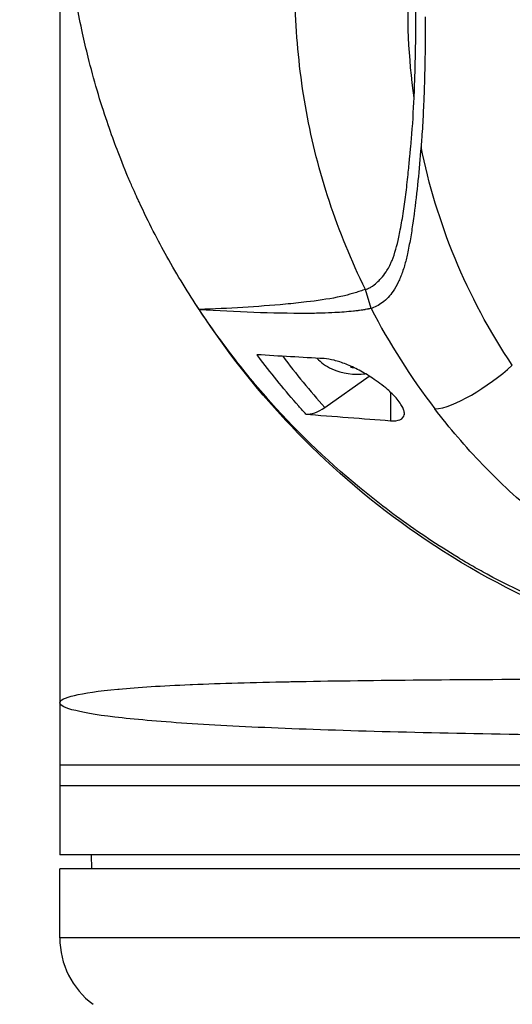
# Model space of a CAD drawing. Header units: millimetres. Extents: x 0 to 4378, y 0 to 2376.
# Tile 248 of 256: x 2153 to 2188, y 1111 to 1183. Entities that reach past the tile are written whole.
import ezdxf

# ---------------------------------------------------------------- set-up
doc = ezdxf.new("R2010")
doc.units = ezdxf.units.MM
doc.header["$LTSCALE"] = 0.2
doc.styles.add('Rainbow-5.0 Style', font='malgunsl.ttf')
doc.dimstyles.new('Rainbow-5.0 Style', dxfattribs={"dimtxt": 4, "dimasz": 2.5, "dimexe": 1, "dimexo": 1, "dimgap": 1, "dimtad": 1, "dimdsep": 46, "dimtxsty": 'Rainbow-5.0 Style', "dimcen": 0, "dimclrd": 251, "dimclre": 251, "dimclrt": 7, "dimazin": 3, "dimtp": 0.1, "dimtm": 0.1, "dimtfac": 0.61, "dimtmove": 0, "dimatfit": 3, "dimfxl": 1, "dimlwd": -1, "dimlwe": -1, "dimarcsym": 1})

# ---------------------------------------------------------------- blocks, each defined once
blk = doc.blocks.new('Blk$A3R2-0W24J')
for p, q in [((-59, 668.4), (-59, 520)), ((-41.464, 575.493), (-41.464, 575.492)), ((-41.459, 575.46), (-41.459, 575.46)), ((-36.509, 559.519), (-36.916, 560.894)), ((-48.916, 559.417), (-48.924, 559.439)), ((-39.853, 552.366), (-36.648, 554.633)), ((-35.096, 553.452), (-35.096, 551.401)), ((-34.105, 552.002), (-34.105, 551.837)), ((-32.995, 543.082), (-32.995, 543.082)), ((59, 526.5), (-59, 526.5)), ((59, 525), (-59, 525)), ((59, 520), (-59, 520)), ((-56.695, 519), (-56.713, 520)), ((59, 519), (-59, 519)), ((-59, 514), (-59, 519)), ((59, 514), (-59, 514))]:
    blk.add_line(p, q)
for centre, radius, start, end in [((-37.5, 559.283), 4.52, 246.00135, 277.30956), ((-53, 514), 6, 180, 233.1301)]:
    blk.add_arc(centre, radius, start, end)
for centre, major_axis, ratio, start_param, end_param in [((28.277, 589.503), (67.387, 24), 0.819109, 3.252927, 3.398786), ((-19.389, 573.573), (-24.656, 32.289), 0.721475, 1.562316, 1.680182), ((-37.5, 557.218), (3.45, 0), 0.707107, 3.704223, 4.150483), ((-37.862, 559.301), (-0.229, -4.499), 0.050733, 0.458988, 0.493434), ((-37.604, 558.26), (4.259, -0.433), 0.705284, 4.699228, 4.747351), ((-39.849, 554.497), (-1.8, -2.473), 0.494925, 0.295552, 0.971451)]:
    blk.add_ellipse(centre, major_axis=major_axis, ratio=ratio, start_param=start_param, end_param=end_param)
for points, knots in [([(-48.924, 559.439), (-49.7, 560.61), (-50.489, 561.89), (-51.266, 563.283), (-51.892, 564.406), (-52.574, 565.714), (-53.269, 567.217), (-53.351, 567.395), (-53.529, 567.778), (-53.786, 568.37), (-53.893, 568.615), (-54.014, 568.895), (-54.146, 569.212), (-54.49, 570.036), (-54.749, 570.708), (-54.942, 571.224), (-55.339, 572.283), (-55.814, 573.637), (-56.302, 575.294), (-56.537, 576.091), (-56.752, 576.887), (-56.95, 577.679), (-57.094, 578.258), (-57.229, 578.836), (-57.354, 579.412), (-57.654, 580.791), (-57.902, 582.176), (-58.101, 583.565), (-58.173, 584.066), (-58.251, 584.662), (-58.329, 585.351), (-58.421, 586.168), (-58.474, 586.784), (-58.507, 587.197), (-58.528, 587.458), (-58.541, 587.639), (-58.549, 587.738), (-58.599, 588.435), (-58.636, 589.132), (-58.661, 589.83), (-58.695, 590.766), (-58.699, 591.464), (-58.699, 591.922), (-58.699, 591.944), (-58.699, 591.966), (-58.699, 591.988), (-58.698, 593.359), (-58.65, 594.721), (-58.553, 596.104), (-58.537, 596.331), (-58.519, 596.555), (-58.501, 596.776), (-58.395, 598.065), (-58.256, 599.238), (-58.108, 600.273), (-58.068, 600.547), (-58, 601.014), (-57.89, 601.67), (-57.855, 601.877), (-57.816, 602.103), (-57.772, 602.348), (-57.616, 603.212), (-57.473, 603.901), (-57.36, 604.416), (-57.029, 605.94), (-56.667, 607.308), (-56.308, 608.527), (-56.09, 609.264), (-55.843, 610.052), (-55.558, 610.892), (-55.372, 611.44), (-55.17, 612.008), (-54.949, 612.598), (-54.696, 613.274), (-54.431, 613.946), (-54.153, 614.614), (-53.874, 615.283), (-53.582, 615.949), (-53.276, 616.613), (-53.091, 617.014), (-52.909, 617.399), (-52.729, 617.765), (-52.205, 618.841), (-51.712, 619.768), (-51.275, 620.551), (-50.584, 621.791), (-49.809, 623.074), (-48.936, 624.394)], [-1, -1, -1, -1, -0.9375, -0.9375, -0.9375, -0.875, -0.875, -0.875, -0.8528979, -0.8528979, -0.8528979, -0.84375, -0.84375, -0.84375, -0.8125, -0.8125, -0.8125, -0.75, -0.75, -0.75, -0.7138981, -0.7138981, -0.7138981, -0.6875, -0.6875, -0.6875, -0.625, -0.625, -0.625, -0.5982143, -0.5982143, -0.5982143, -0.5763525, -0.5763525, -0.5763525, -0.5625, -0.5625, -0.5625, -0.53125, -0.53125, -0.53125, -0.5, -0.5, -0.5, -0.4990096, -0.4990096, -0.4990096, -0.4375, -0.4375, -0.4375, -0.4283694, -0.4283694, -0.4283694, -0.375, -0.375, -0.375, -0.3512462, -0.3512462, -0.3512462, -0.34375, -0.34375, -0.34375, -0.3125, -0.3125, -0.3125, -0.25, -0.25, -0.25, -0.2121786, -0.2121786, -0.2121786, -0.1875, -0.1875, -0.1875, -0.15625, -0.15625, -0.15625, -0.125, -0.125, -0.125, -0.1091039, -0.1091039, -0.1091039, -0.0625, -0.0625, -0.0625, 0, 0, 0, 0]), ([(-36.916, 560.894), (-37.945, 562.977), (-38.81, 565.101), (-39.518, 567.25), (-40.226, 569.399), (-40.777, 571.574), (-41.178, 573.763), (-41.579, 575.952), (-41.831, 578.153), (-41.94, 580.36), (-41.994, 581.464), (-42.014, 582.56), (-41.997, 583.669), (-41.981, 584.777), (-41.929, 585.896), (-41.845, 586.977), (-41.762, 588.057), (-41.647, 589.099), (-41.499, 590.145), (-41.217, 592.138), (-40.812, 594.146), (-40.28, 596.124), (-39.874, 597.632), (-39.393, 599.132), (-38.835, 600.617), (-38.277, 602.102), (-37.641, 603.572), (-36.925, 605.023)], [0, 0, 0, 0, 0.1448174, 0.1448174, 0.1448174, 0.2896349, 0.2896349, 0.2896349, 0.4344523, 0.4344523, 0.4344523, 0.506861, 0.506861, 0.506861, 0.5792697, 0.5792697, 0.5792697, 0.6516784, 0.6516784, 0.6516784, 0.7896349, 0.7896349, 0.7896349, 0.8948175, 0.8948175, 0.8948175, 1, 1, 1, 1]), ([(-33.397, 574.741), (-33.799, 577.645), (-33.921, 580.568), (-33.786, 583.476), (-33.715, 585.005), (-33.571, 586.535), (-33.349, 588.06)], [0, 0, 0, 0, 0.6554797, 0.6554797, 0.6554797, 0.9999911, 0.9999911, 0.9999911, 0.9999911]), ([(-33.397, 574.741), (-33.385, 575.012), (-33.374, 575.282), (-33.355, 575.804), (-33.345, 576.077), (-33.32, 576.906), (-33.306, 577.447), (-33.275, 579.07), (-33.265, 580.153), (-33.265, 581.235)], [0.000001, 0.000001, 0.000001, 0.000001, 0.1148104, 0.1148104, 0.2214345, 0.2214345, 0.4221153, 0.4221153, 0.823475, 0.823475, 0.823475, 0.823475]), ([(-32.586, 580.608), (-32.587, 579.041), (-32.606, 577.474), (-32.663, 575.515), (-32.676, 575.124), (-32.716, 574.1), (-32.742, 573.552), (-32.792, 572.676), (-32.81, 572.383), (-32.841, 571.933), (-32.852, 571.789), (-32.873, 571.502), (-32.884, 571.356), (-32.897, 571.209)], [-1.142804, -1.142804, -1.142804, -1.142804, -0.592912, -0.592912, -0.45543, -0.45543, -0.23364, -0.23364, -0.121763, -0.121763, -0.062324, -0.062324, -0.00003, -0.00003, -0.00003, -0.00003]), ([(-36.916, 560.894), (-36.865, 560.907), (-36.814, 560.923), (-36.713, 560.964), (-36.661, 560.988), (-36.576, 561.032), (-36.541, 561.051), (-36.361, 561.158), (-36.216, 561.266), (-35.98, 561.476), (-35.884, 561.575), (-35.657, 561.831), (-35.529, 561.999), (-35.38, 562.229), (-35.347, 562.281), (-35.238, 562.464), (-35.166, 562.599), (-35.062, 562.819), (-35.027, 562.901), (-34.782, 563.498), (-34.636, 564.074), (-34.47, 564.839), (-34.434, 565.018), (-34.313, 565.638), (-34.235, 566.087), (-34.095, 567), (-34.033, 567.459), (-33.918, 568.403), (-33.865, 568.891), (-33.796, 569.573), (-33.777, 569.767), (-33.741, 570.134), (-33.724, 570.309), (-33.669, 570.895), (-33.639, 571.221), (-33.607, 571.56), (-33.595, 571.682), (-33.503, 572.695), (-33.437, 573.862), (-33.397, 574.741)], [-1.416337, -1.416337, -1.416337, -1.416337, -1.398932, -1.398932, -1.380652, -1.380652, -1.367794, -1.367794, -1.313038, -1.313038, -1.272781, -1.272781, -1.213268, -1.213268, -1.196077, -1.196077, -1.154545, -1.154545, -1.130465, -1.130465, -0.980623, -0.980623, -0.935487, -0.935487, -0.825371, -0.825371, -0.71547, -0.71547, -0.6014, -0.6014, -0.556109, -0.556109, -0.516092, -0.516092, -0.424444, -0.424444, -0.373187, -0.373187, 0, 0, 0, 0]), ([(-32.897, 571.209), (-33.037, 569.552), (-33.187, 567.914), (-33.425, 566.115), (-33.454, 565.906), (-33.54, 565.318), (-33.601, 564.938), (-33.7, 564.372), (-33.733, 564.191), (-33.802, 563.832), (-33.838, 563.654), (-33.94, 563.184), (-34.009, 562.896), (-34.137, 562.45), (-34.187, 562.29), (-34.285, 562.01), (-34.331, 561.89), (-34.429, 561.652), (-34.481, 561.534), (-34.649, 561.19), (-34.774, 560.972), (-35.137, 560.441), (-35.396, 560.155), (-35.95, 559.74), (-36.29, 559.579), (-36.509, 559.519)], [0, 0, 0, 0, 0.704884, 0.704884, 0.798881, 0.798881, 0.96881, 0.96881, 1.049234, 1.049234, 1.129494, 1.129494, 1.263271, 1.263271, 1.33961, 1.33961, 1.39992, 1.39992, 1.461242, 1.461242, 1.58275, 1.58275, 1.779675, 1.779675, 1.957146, 1.957146, 1.957146, 1.957146]), ([(-26.3, 555.405), (-27.97, 557.896), (-29.343, 560.485), (-30.435, 563.132), (-31.527, 565.778), (-32.34, 568.481), (-32.897, 571.209)], [0, 0, 0, 0, 0.5000002, 0.5000002, 0.5000002, 0.9999945, 0.9999945, 0.9999945, 0.9999945]), ([(-36.916, 560.894), (-37.044, 560.853), (-37.172, 560.81), (-37.41, 560.731), (-37.527, 560.691), (-37.911, 560.572), (-38.163, 560.504), (-38.602, 560.399), (-38.778, 560.36), (-39.67, 560.18), (-40.419, 560.075), (-41.676, 559.925), (-42.184, 559.872), (-44.705, 559.635), (-46.831, 559.519), (-48.924, 559.439)], [-2.328232, -2.328232, -2.328232, -2.328232, -2.236921, -2.236921, -2.146631, -2.146631, -1.979175, -1.979175, -1.86867, -1.86867, -1.427637, -1.427637, -1.135586, -1.135586, -0.000019, -0.000019, -0.000019, -0.000019]), ([(-36.509, 559.519), (-36.554, 559.508), (-36.647, 559.489), (-36.68, 559.482), (-36.685, 559.481), (-36.771, 559.463), (-36.842, 559.451), (-36.923, 559.437), (-36.944, 559.433), (-37.017, 559.421), (-37.069, 559.413), (-37.189, 559.395), (-37.259, 559.385), (-37.427, 559.363), (-37.521, 559.351), (-37.671, 559.333), (-37.725, 559.327), (-38.221, 559.272), (-38.667, 559.237), (-39.428, 559.197), (-39.734, 559.185), (-40.402, 559.166), (-40.778, 559.161), (-42.379, 559.151), (-43.711, 559.182), (-46.265, 559.275), (-47.571, 559.339), (-48.916, 559.417)], [-2.292528, -2.292528, -2.292528, -2.292528, -2.286102, -2.286102, -2.268778, -2.268778, -2.21392, -2.21392, -2.200352, -2.200352, -2.166284, -2.166284, -2.122718, -2.122718, -2.066862, -2.066862, -2.035032, -2.035032, -1.780722, -1.780722, -1.611184, -1.611184, -1.416336, -1.416336, -0.709611, -0.709611, -0.000052, -0.000052, -0.000052, -0.000052]), ([(-18.15, 535.983), (-18.369, 536.051), (-18.588, 536.128), (-18.805, 536.205), (-18.914, 536.243), (-19.023, 536.282), (-19.131, 536.32), (-19.239, 536.358), (-19.347, 536.395), (-19.455, 536.433), (-19.886, 536.585), (-20.313, 536.743), (-20.737, 536.907), (-21.585, 537.233), (-22.419, 537.58), (-23.238, 537.939), (-24.058, 538.299), (-24.864, 538.668), (-25.655, 539.047), (-26.446, 539.427), (-27.223, 539.818), (-27.985, 540.225), (-28.366, 540.428), (-28.743, 540.636), (-29.116, 540.848), (-29.303, 540.954), (-29.488, 541.064), (-29.672, 541.173), (-29.857, 541.283), (-30.04, 541.393), (-30.222, 541.504), (-30.952, 541.948), (-31.668, 542.404), (-32.368, 542.87), (-33.768, 543.804), (-35.109, 544.78), (-36.39, 545.795), (-38.951, 547.823), (-41.271, 550.002), (-43.353, 552.288), (-44.394, 553.431), (-45.376, 554.6), (-46.302, 555.791), (-47.228, 556.982), (-48.099, 558.199), (-48.916, 559.417)], [0, 0, 0, 0, 0.015625, 0.015625, 0.015625, 0.023438, 0.023438, 0.023438, 0.03125, 0.03125, 0.03125, 0.0625, 0.0625, 0.0625, 0.125, 0.125, 0.125, 0.1875, 0.1875, 0.1875, 0.25, 0.25, 0.25, 0.28125, 0.28125, 0.28125, 0.296875, 0.296875, 0.296875, 0.3125, 0.3125, 0.3125, 0.375, 0.375, 0.375, 0.5, 0.5, 0.5, 0.75, 0.75, 0.75, 0.875, 0.875, 0.875, 1, 1, 1, 1]), ([(48.732, 559.14), (46.901, 556.364), (44.857, 553.767), (42.603, 551.353), (42.512, 551.256), (42.421, 551.159), (42.329, 551.062), (39.71, 548.296), (36.772, 545.745), (33.652, 543.539), (33.555, 543.47), (33.458, 543.402), (33.36, 543.334), (30.198, 541.127), (26.847, 539.253), (23.308, 537.71), (23.233, 537.678), (23.158, 537.645), (23.082, 537.613), (19.489, 536.066), (15.699, 534.871), (11.886, 534.079), (11.854, 534.072), (11.822, 534.065), (11.79, 534.059), (7.944, 533.266), (4.031, 532.86), (0.049, 532.857), (0.024, 532.857), (0, 532.857), (-0.025, 532.857), (-3.983, 532.859), (-7.892, 533.258), (-11.753, 534.051), (-11.832, 534.067), (-11.91, 534.084), (-11.989, 534.1), (-15.793, 534.898), (-19.507, 536.077), (-23.036, 537.593), (-23.155, 537.644), (-23.273, 537.695), (-23.39, 537.747), (-27.014, 539.332), (-30.499, 541.299), (-33.762, 543.617), (-36.859, 545.818), (-39.701, 548.29), (-42.288, 551.018), (-42.412, 551.149), (-42.535, 551.28), (-42.658, 551.412), (-44.898, 553.818), (-46.96, 556.449), (-48.779, 559.213)], [0.1952757, 0.1952757, 0.1952757, 0.1952757, 0.2478794, 0.2478794, 0.2478794, 0.25, 0.25, 0.25, 0.3106171, 0.3106171, 0.3106171, 0.3125, 0.3125, 0.3125, 0.3737034, 0.3737034, 0.3737034, 0.375, 0.375, 0.375, 0.4369794, 0.4369794, 0.4369794, 0.4375, 0.4375, 0.4375, 0.5, 0.5, 0.5, 0.5003876, 0.5003876, 0.5003876, 0.5625, 0.5625, 0.5625, 0.5637682, 0.5637682, 0.5637682, 0.625, 0.625, 0.625, 0.6270506, 0.6270506, 0.6270506, 0.6901228, 0.6901228, 0.6901228, 0.75, 0.75, 0.75, 0.7528673, 0.7528673, 0.7528673, 0.8051833, 0.8051833, 0.8051833, 0.8051833]), ([(-41.214, 551.872), (-41.389, 552.064), (-41.562, 552.258), (-41.734, 552.452), (-42.706, 553.553), (-43.624, 554.678), (-44.491, 555.823), (-44.579, 555.938), (-44.666, 556.054), (-44.752, 556.17)], [0, 0, 0, 0, 0.000971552, 0.000971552, 0.000971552, 0.006478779, 0.006478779, 0.006478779, 0.007034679, 0.007034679, 0.007034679, 0.007034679]), ([(-39.904, 555.888), (-40.719, 555.934), (-41.512, 555.979), (-43.124, 556.072), (-43.953, 556.122), (-44.752, 556.17)], [0.000001, 0.000001, 0.000001, 0.000001, 0.4349359, 0.4349359, 0.8581097, 0.8581097, 0.8581097, 0.8581097]), ([(-36.41, 554.479), (-36.727, 554.689), (-37.05, 554.879), (-37.69, 555.216), (-38.011, 555.365), (-38.617, 555.606), (-38.904, 555.7), (-39.436, 555.835), (-39.684, 555.876), (-39.904, 555.888)], [-0.4713906, -0.4713906, -0.4713906, -0.4713906, -0.3552717, -0.3552717, -0.2348479, -0.2348479, -0.1171972, -0.1171972, 0, 0, 0, 0]), ([(-34.105, 551.837), (-34.095, 551.909), (-34.099, 551.991), (-34.138, 552.163), (-34.169, 552.251), (-34.261, 552.446), (-34.323, 552.551), (-34.483, 552.785), (-34.585, 552.914), (-34.878, 553.247), (-35.086, 553.451), (-35.492, 553.806), (-35.678, 553.956), (-36.047, 554.233), (-36.228, 554.359), (-36.41, 554.479)], [0.000001, 0.000001, 0.000001, 0.000001, 0.0601566, 0.0601566, 0.1139936, 0.1139936, 0.1696633, 0.1696633, 0.2316702, 0.2316702, 0.3255714, 0.3255714, 0.3976261, 0.3976261, 0.463731, 0.463731, 0.463731, 0.463731]), ([(-41.214, 551.872), (-40.356, 551.805), (-39.15, 551.711), (-37.09, 551.552), (-36.113, 551.478), (-35.096, 551.401)], [0.000001, 0.000001, 0.000001, 0.000001, 0.4628328, 0.4628328, 0.9589294, 0.9589294, 0.9589294, 0.9589294]), ([(-35.096, 551.401), (-34.822, 551.38), (-34.589, 551.402), (-34.23, 551.546), (-34.129, 551.674), (-34.105, 551.837)], [-0.2620253, -0.2620253, -0.2620253, -0.2620253, -0.1363366, -0.1363366, 0, 0, 0, 0]), ([(-24.402, 544.489), (-25.857, 545.675), (-27.203, 546.926), (-28.448, 548.226), (-29.693, 549.525), (-30.838, 550.872), (-31.893, 552.252)], [-1, -1, -1, -1, -0.5, -0.5, -0.5, 0, 0, 0, 0]), ([(-59, 531), (-59, 531.38), (-57.578, 531.729), (-54.808, 531.99), (-54.779, 531.993), (-54.751, 531.995), (-54.722, 531.998), (-53.345, 532.126), (-51.624, 532.232), (-49.586, 532.32), (-49.531, 532.322), (-49.475, 532.324), (-49.42, 532.327), (-47.367, 532.413), (-45.03, 532.478), (-42.414, 532.53), (-42.342, 532.532), (-42.268, 532.533), (-42.195, 532.535), (-39.553, 532.586), (-36.591, 532.625), (-33.456, 532.653), (-33.381, 532.654), (-33.305, 532.655), (-33.229, 532.655), (-30.06, 532.684), (-26.699, 532.704), (-23.15, 532.718), (-23.093, 532.718), (-23.037, 532.719), (-22.981, 532.719), (-21.213, 532.726), (-19.39, 532.732), (-17.553, 532.737), (-15.656, 532.742), (-13.741, 532.745), (-11.81, 532.749), (-11.789, 532.749), (-11.769, 532.749), (-11.748, 532.749), (-7.926, 532.755), (-4.036, 532.757), (-0.077, 532.757), (-0.051, 532.757), (-0.025, 532.757), (0.001, 532.757), (4.006, 532.757), (7.968, 532.755), (11.879, 532.748), (15.677, 532.742), (19.37, 532.733), (22.895, 532.719), (22.997, 532.719), (23.099, 532.718), (23.2, 532.718), (25.006, 532.71), (26.773, 532.702), (28.501, 532.691), (30.103, 532.681), (31.677, 532.669), (33.194, 532.656), (33.311, 532.655), (33.427, 532.654), (33.543, 532.652), (36.653, 532.624), (39.511, 532.587), (42.123, 532.536), (42.23, 532.534), (42.338, 532.532), (42.445, 532.53), (45.025, 532.478), (47.379, 532.412), (49.398, 532.327), (49.479, 532.324), (49.56, 532.321), (49.64, 532.317), (51.634, 532.231), (53.316, 532.127), (54.687, 532.001), (54.734, 531.997), (54.781, 531.993), (54.827, 531.988), (55.52, 531.923), (56.138, 531.851), (56.663, 531.775), (57.184, 531.699), (57.616, 531.618), (57.962, 531.534), (58.655, 531.365), (59, 531.189), (59, 531)], [0, 0, 0, 0, 0.123722, 0.123722, 0.123722, 0.125, 0.125, 0.125, 0.185856, 0.185856, 0.185856, 0.1875, 0.1875, 0.1875, 0.248307, 0.248307, 0.248307, 0.25, 0.25, 0.25, 0.311031, 0.311031, 0.311031, 0.3125, 0.3125, 0.3125, 0.374024, 0.374024, 0.374024, 0.375, 0.375, 0.375, 0.405578, 0.405578, 0.405578, 0.437167, 0.437167, 0.437167, 0.4375, 0.4375, 0.4375, 0.5, 0.5, 0.5, 0.500409, 0.500409, 0.500409, 0.563613, 0.563613, 0.563613, 0.625, 0.625, 0.625, 0.626773, 0.626773, 0.626773, 0.658295, 0.658295, 0.658295, 0.6875, 0.6875, 0.6875, 0.689747, 0.689747, 0.689747, 0.75, 0.75, 0.75, 0.752488, 0.752488, 0.752488, 0.8125, 0.8125, 0.8125, 0.814922, 0.814922, 0.814922, 0.875, 0.875, 0.875, 0.87706, 0.87706, 0.87706, 0.907872, 0.907872, 0.907872, 0.93849, 0.93849, 0.93849, 1, 1, 1, 1]), ([(59, 531), (59, 530.814), (58.619, 530.616), (57.871, 530.432), (57.497, 530.341), (57.031, 530.252), (56.471, 530.165), (55.911, 530.077), (55.253, 529.991), (54.515, 529.91), (53.037, 529.746), (51.228, 529.599), (49.091, 529.465), (46.955, 529.331), (44.466, 529.211), (41.747, 529.107), (39.028, 529.004), (36.061, 528.916), (32.84, 528.841), (31.229, 528.803), (29.553, 528.769), (27.85, 528.739), (26.148, 528.708), (24.41, 528.681), (22.637, 528.657), (19.089, 528.609), (15.38, 528.574), (11.566, 528.55), (7.753, 528.526), (3.898, 528.515), (0.001, 528.515), (-3.896, 528.515), (-7.729, 528.526), (-11.498, 528.549), (-13.383, 528.561), (-15.252, 528.576), (-17.105, 528.594), (-18.958, 528.611), (-20.8, 528.632), (-22.586, 528.656), (-26.158, 528.704), (-29.546, 528.764), (-32.752, 528.839), (-35.958, 528.913), (-38.994, 529.003), (-41.714, 529.106), (-44.435, 529.209), (-46.877, 529.326), (-49.033, 529.461), (-51.189, 529.596), (-53.022, 529.745), (-54.493, 529.907), (-55.965, 530.069), (-57.091, 530.248), (-57.852, 530.435), (-58.612, 530.621), (-59, 530.814), (-59, 531)], [0, 0, 0, 0, 0.0625, 0.0625, 0.0625, 0.093761, 0.093761, 0.093761, 0.125, 0.125, 0.125, 0.1875, 0.1875, 0.1875, 0.25, 0.25, 0.25, 0.3125, 0.3125, 0.3125, 0.343762, 0.343762, 0.343762, 0.375, 0.375, 0.375, 0.437505, 0.437505, 0.437505, 0.5, 0.5, 0.5, 0.562494, 0.562494, 0.562494, 0.593742, 0.593742, 0.593742, 0.62499, 0.62499, 0.62499, 0.687486, 0.687486, 0.687486, 0.749983, 0.749983, 0.749983, 0.812483, 0.812483, 0.812483, 0.874986, 0.874986, 0.874986, 0.9375, 0.9375, 0.9375, 1, 1, 1, 1])]:
    blk.add_open_spline(points, degree=3, knots=knots)
for points in [[(-48.921, 559.43), (-48.974, 559.512), (-49.027, 559.594), (-49.08, 559.676)], [(-31.893, 552.252), (-30.516, 552.3), (-28.084, 553.825), (-26.3, 555.405)]]:
    blk.add_open_spline(points, degree=3)

msp = doc.modelspace()

# ---------------------------------------------------------------- block references
msp.add_blockref('Blk$A3R2-0W24J', (2214.674, 602.257))

# ---------------------------------------------------------------- leaders
at = {"annotation_type": 0, "has_hookline": 1, "hookline_direction": 1, "text_width": 94.488}
msp.add_leader([(2214.674, 1051.379), (2083.218, 1151.21), (2070.718, 1151.21)], dimstyle='Rainbow-5.0 Style', override={"dimscale": 5, "dimgap": 1, "dimtad": 1}, dxfattribs=at)

doc.saveas('drawing.dxf')
